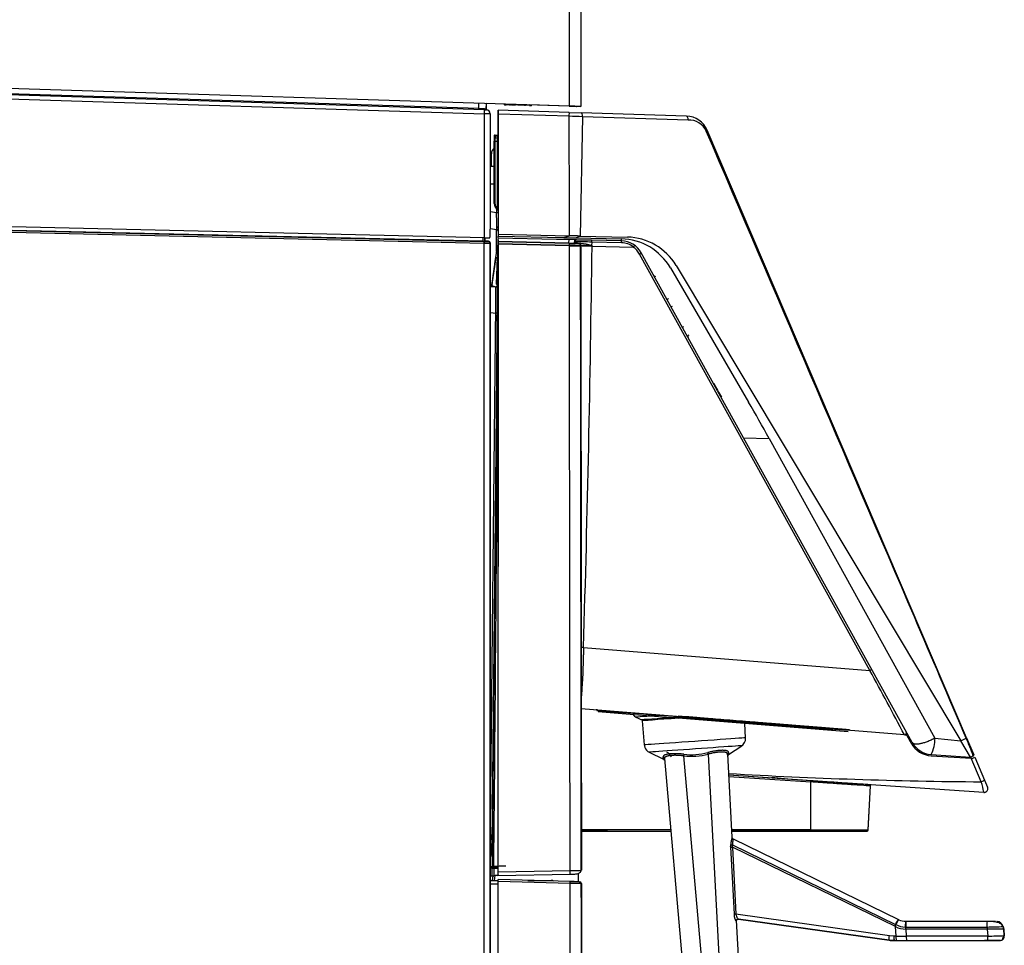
# Model space of a CAD drawing. Header units: millimetres. Extents: x 0 to 592, y 0 to 418.
# Tile 42 of 44: x 327 to 378, y 313 to 361. Entities that reach past the tile are written whole.
import ezdxf

# ---------------------------------------------------------------- set-up
doc = ezdxf.new("R2010")
doc.units = ezdxf.units.MM
doc.layers.add('140.967_BW4NEO_C', color=7, linetype='Continuous')
doc.layers.add('Standard', color=7, linetype='Continuous')

# ---------------------------------------------------------------- blocks, each defined once
blk = doc.blocks.new('SE1')
at = {"layer": '140.967_BW4NEO_C', "color": 7, "linetype": 'Continuous'}
for p, q in [((355.408, 364.58), (355.408, 356.614)), ((356.008, 364.577), (356.008, 356.595)), ((262.408, 359.543), (355.408, 356.614)), ((350.751, 356.485), (262.408, 359.268)), ((262.481, 359.007), (351.051, 356.217)), ((351.057, 356.417), (262.488, 359.207)), ((350.749, 356.427), (350.751, 356.485)), ((350.751, 356.485), (350.751, 356.761)), ((351.144, 356.475), (351.151, 356.748)), ((351.146, 356.475), (351.151, 356.734)), ((352.049, 356.706), (351.15, 356.734)), ((352.079, 356.679), (352.08, 356.719)), ((352.083, 356.719), (352.081, 356.654)), ((352.083, 356.679), (352.082, 356.679)), ((352.083, 356.679), (352.082, 356.655)), ((352.083, 356.679), (352.084, 356.719)), ((352.083, 356.679), (352.084, 356.719)), ((352.083, 356.679), (352.083, 356.679)), ((352.083, 356.679), (352.166, 356.676)), ((352.084, 356.679), (352.083, 356.679)), ((352.085, 356.679), (352.084, 356.655)), ((352.167, 356.716), (352.166, 356.676)), ((353.366, 356.639), (352.166, 356.676)), ((352.348, 356.671), (352.348, 356.647)), ((352.35, 356.671), (352.35, 356.646)), ((352.365, 356.652), (352.365, 356.67)), ((352.365, 356.67), (352.365, 356.652)), ((352.431, 356.648), (352.432, 356.668)), ((352.432, 356.668), (352.633, 356.662)), ((352.433, 356.648), (352.434, 356.668)), ((353.128, 356.646), (353.127, 356.622)), ((353.366, 356.639), (353.367, 356.679)), ((355.408, 356.6), (353.366, 356.665)), ((353.366, 356.639), (353.462, 356.636)), ((353.417, 356.623), (353.418, 356.637)), ((353.462, 356.636), (353.461, 356.636)), ((353.462, 356.636), (353.463, 356.662)), ((353.462, 356.617), (353.462, 356.636)), ((355.408, 356.614), (355.408, 356.6)), ((356.008, 356.595), (355.408, 356.614)), ((355.408, 356.6), (356.008, 356.582)), ((355.795, 356.589), (355.813, 356.588)), ((355.822, 356.588), (355.818, 356.588)), ((356.008, 356.595), (356.008, 356.582)), ((351.082, 356.416), (350.749, 356.427)), ((351.051, 356.217), (351.057, 356.417)), ((351.051, 349.826), (351.051, 356.217)), ((351.351, 356.217), (351.051, 356.217)), ((351.057, 356.417), (351.147, 356.414)), ((351.351, 350.32), (351.351, 356.217)), ((351.75, 355.143), (351.75, 356.182)), ((355.417, 356.28), (351.751, 356.395)), ((351.751, 356.196), (351.751, 356.395)), ((351.751, 356.382), (351.751, 355.144)), ((351.751, 356.382), (351.751, 356.382)), ((355.416, 356.081), (351.751, 356.196)), ((351.751, 356.196), (351.751, 350.01)), ((355.417, 356.28), (356.021, 356.261)), ((356.105, 356.061), (355.976, 349.913)), ((361.451, 356.09), (356.021, 356.261)), ((361.535, 355.89), (356.105, 356.061)), ((351.551, 355.077), (351.551, 354.803)), ((351.594, 355.117), (351.708, 355.108)), ((375.872, 324.049), (362.517, 355.361)), ((351.551, 351.597), (351.551, 354.803)), ((351.59, 354.804), (351.712, 354.794)), ((351.59, 354.804), (351.59, 351.598)), ((351.712, 351.328), (351.712, 354.794)), ((351.408, 353.487), (351.408, 354.148)), ((351.551, 353.487), (351.351, 353.487)), ((351.351, 352.607), (351.551, 352.607)), ((351.051, 349.826), (262.481, 351.867)), ((350.96, 349.643), (262.481, 351.682)), ((351.035, 349.531), (262.481, 351.572)), ((262.484, 351.672), (351.039, 349.631)), ((351.351, 351.176), (351.673, 351.133)), ((351.673, 351.312), (351.673, 351.133)), ((351.673, 351.133), (351.751, 351.133)), ((351.751, 350.32), (351.751, 350.402)), ((351.338, 350.293), (351.681, 350.247)), ((351.349, 350.32), (351.351, 350.32)), ((351.674, 349.116), (351.674, 350.248)), ((351.751, 350.01), (355.423, 349.926)), ((351.751, 350.01), (351.751, 349.91)), ((351.751, 349.81), (351.751, 349.91)), ((351.751, 349.91), (355.128, 349.832)), ((355.128, 349.832), (355.423, 349.926)), ((355.742, 349.818), (355.976, 349.913)), ((355.976, 349.913), (358.409, 349.857)), ((350.96, 349.828), (350.96, 349.643)), ((351.038, 349.641), (351.035, 349.643)), ((351.038, 349.531), (351.035, 349.531)), ((351.038, 349.631), (351.038, 349.641)), ((351.038, 269.865), (351.038, 349.531)), ((351.039, 349.631), (351.245, 349.626)), ((351.051, 349.826), (351.305, 349.82)), ((351.245, 349.626), (351.058, 349.64)), ((351.06, 349.826), (351.06, 349.644)), ((351.071, 349.662), (351.06, 349.644)), ((351.071, 349.662), (351.071, 349.826)), ((351.258, 349.648), (351.071, 349.662)), ((351.245, 349.626), (351.258, 349.648)), ((351.338, 349.527), (351.351, 349.548)), ((351.338, 269.86), (351.338, 349.527)), ((351.338, 349.527), (351.338, 349.527)), ((351.351, 269.847), (351.351, 349.548)), ((351.627, 348.813), (351.738, 349.442)), ((351.751, 349.712), (351.75, 348.81)), ((354.751, 349.741), (351.751, 349.81)), ((351.751, 349.712), (351.751, 349.77)), ((351.751, 349.63), (351.751, 349.712)), ((351.751, 349.61), (351.751, 349.63)), ((355.396, 349.546), (351.751, 349.63)), ((351.751, 349.513), (351.751, 349.61)), ((351.751, 349.61), (351.751, 349.61)), ((355.396, 349.526), (351.751, 349.61)), ((355.424, 349.525), (351.751, 349.61)), ((351.751, 349.5), (351.751, 349.513)), ((355.425, 349.428), (351.751, 349.513)), ((355.424, 349.415), (351.751, 349.5)), ((351.751, 348.81), (351.751, 349.5)), ((355.357, 349.727), (354.751, 349.741)), ((355.128, 349.832), (355.742, 349.818)), ((355.496, 349.729), (355.357, 349.727)), ((355.396, 349.546), (355.416, 349.728)), ((355.711, 349.519), (355.396, 349.526)), ((355.424, 349.525), (355.911, 349.514)), ((355.425, 349.428), (355.424, 349.415)), ((355.424, 349.415), (356.005, 349.402)), ((355.522, 349.523), (355.495, 349.532)), ((355.692, 349.541), (355.707, 349.719)), ((355.692, 349.541), (355.698, 349.613)), ((355.692, 349.541), (355.692, 349.541)), ((355.698, 349.613), (355.709, 349.733)), ((355.729, 349.719), (355.698, 349.613)), ((356.015, 349.512), (355.711, 349.519)), ((355.711, 349.519), (355.711, 349.519)), ((355.729, 349.719), (356.572, 349.699)), ((355.742, 349.818), (358.101, 349.764)), ((358.099, 349.664), (355.787, 349.717)), ((355.787, 349.717), (355.787, 349.717)), ((355.911, 349.514), (355.907, 349.514)), ((355.907, 349.514), (356.015, 349.512)), ((356.004, 349.402), (356.047, 349.401)), ((356.008, 349.406), (356.008, 349.402)), ((356.08, 349.4), (356.586, 349.389)), ((356.557, 349.416), (356.556, 349.414)), ((356.556, 349.414), (356.588, 349.401)), ((356.573, 349.601), (356.557, 349.416)), ((356.557, 349.416), (356.588, 349.401)), ((358.099, 349.566), (356.573, 349.601)), ((356.588, 349.401), (356.586, 349.389)), ((356.586, 349.389), (358.711, 349.34)), ((351.626, 348.813), (351.702, 349.257)), ((351.627, 348.813), (351.704, 349.257)), ((351.729, 348.81), (351.737, 349.073)), ((351.736, 349.073), (351.729, 348.81)), ((351.737, 349.073), (351.736, 349.073)), ((370.897, 327.524), (359.036, 348.975)), ((364.39, 339.516), (359.121, 349.045)), ((351.626, 348.813), (351.416, 347.305)), ((351.454, 317.427), (351.743, 348.81)), ((351.581, 348.486), (351.627, 348.813)), ((351.626, 348.813), (351.627, 348.813)), ((351.627, 348.813), (351.718, 348.811)), ((351.667, 347.426), (351.718, 348.811)), ((351.711, 348.352), (351.706, 348.16)), ((351.716, 348.35), (351.711, 348.352)), ((351.729, 348.81), (351.728, 348.794)), ((351.729, 348.794), (351.728, 348.794)), ((351.728, 348.794), (351.728, 348.786)), ((351.728, 348.794), (351.728, 348.786)), ((351.729, 348.794), (351.729, 348.81)), ((351.729, 348.81), (351.729, 348.81)), ((351.729, 348.785), (351.729, 348.794)), ((351.75, 348.81), (351.733, 316.947)), ((351.738, 348.81), (351.743, 348.81)), ((351.75, 348.81), (351.751, 348.81)), ((351.751, 317.147), (351.751, 348.81)), ((360.914, 348.398), (375.572, 323.905)), ((360.625, 348.272), (364.648, 341.353)), ((351.681, 347.422), (351.667, 347.426)), ((351.7, 347.367), (351.719, 347.366)), ((351.351, 347.31), (351.633, 347.287)), ((351.351, 345.963), (351.633, 345.94)), ((360.656, 346.268), (360.725, 346.306)), ((361.239, 345.214), (361.307, 345.252)), ((364.39, 339.516), (365.706, 339.486)), ((373.078, 323.804), (364.39, 339.516)), ((365.706, 339.486), (374.249, 324.036)), ((356.15, 328.711), (370.897, 327.524)), ((372.675, 324.212), (356.033, 325.551)), ((356.82, 325.527), (356.817, 325.507)), ((356.826, 325.511), (356.859, 325.435)), ((356.908, 325.4), (361.048, 325.067)), ((358.852, 325.116), (359.133, 324.979)), ((361.446, 325.135), (361.03, 325.169)), ((361.457, 325.034), (361.048, 325.067)), ((369.786, 324.364), (361.457, 325.034)), ((359.167, 324.931), (359.276, 323.686)), ((364.456, 324.852), (364.455, 324.873)), ((364.455, 324.861), (364.75, 324.837)), ((364.498, 324.051), (364.459, 324.792)), ((372.675, 324.212), (372.757, 324.205)), ((372.804, 324.174), (372.762, 324.25)), ((372.804, 324.174), (373.025, 323.775)), ((374.249, 324.036), (375.572, 323.905)), ((375.572, 323.905), (375.854, 324.034)), ((375.85, 324.103), (375.84, 324.126)), ((375.872, 324.049), (376.242, 323.182)), ((363.618, 323.189), (364.296, 323.646)), ((373.649, 323.798), (373.662, 323.787)), ((376.076, 323.063), (375.572, 323.905)), ((359.532, 323.313), (360.267, 322.955)), ((360.267, 322.955), (360.252, 323.065)), ((361.304, 323.12), (364.364, 288.149)), ((362.567, 323.209), (364.405, 288.152)), ((363.568, 323.212), (363.793, 318.927)), ((363.568, 323.212), (363.793, 318.931)), ((363.568, 323.212), (363.574, 323.101)), ((363.574, 323.103), (363.568, 323.212)), ((363.617, 323.3), (363.618, 323.189)), ((374.051, 323.127), (376.116, 323.001)), ((374.054, 323.187), (376.076, 323.063)), ((376.076, 323.063), (376.222, 323.13)), ((376.634, 321.785), (376.116, 323.001)), ((376.116, 323.001), (376.152, 322.999)), ((376.19, 323.006), (376.297, 323.055)), ((376.297, 323.055), (376.8, 321.875)), ((360.265, 322.968), (360.267, 322.955)), ((360.3, 322.928), (360.312, 322.91)), ((360.313, 322.984), (363.366, 288.082)), ((367.857, 321.839), (363.625, 322.128)), ((376.758, 321.232), (363.626, 322.128)), ((363.629, 322.064), (367.858, 321.776)), ((366.492, 321.937), (366.489, 321.942)), ((367.849, 319.303), (367.858, 321.776)), ((370.81, 319.303), (370.929, 321.57)), ((370.81, 319.29), (370.929, 321.57)), ((376.8, 321.875), (376.955, 321.51)), ((360.635, 319.303), (356.039, 319.303)), ((357.386, 319.247), (356.039, 319.247)), ((356.039, 319.247), (360.64, 319.247)), ((367.849, 319.303), (363.773, 319.303)), ((363.776, 319.247), (367.844, 319.247)), ((370.751, 319.247), (363.779, 319.247)), ((363.723, 318.428), (363.899, 314.956)), ((363.793, 318.932), (363.793, 318.932)), ((363.793, 318.932), (363.793, 318.927)), ((363.793, 318.928), (363.793, 318.927)), ((363.827, 318.86), (363.804, 318.891)), ((363.818, 318.533), (372.212, 314.439)), ((363.849, 318.847), (372.364, 314.694)), ((372.218, 314.32), (363.822, 318.415)), ((363.822, 318.415), (363.996, 314.962)), ((351.351, 317.427), (351.454, 317.427)), ((351.351, 317.399), (351.696, 317.405)), ((351.696, 317.401), (351.351, 317.395)), ((351.351, 317.388), (351.512, 317.388)), ((351.453, 317.328), (351.351, 317.329)), ((351.351, 316.947), (351.449, 316.947)), ((351.449, 316.947), (351.453, 317.328)), ((351.458, 316.707), (351.491, 316.947)), ((351.53, 317.329), (351.527, 316.948)), ((351.59, 316.949), (351.555, 316.695)), ((351.733, 316.947), (351.738, 316.947)), ((355.456, 317.015), (351.738, 316.947)), ((351.751, 317.147), (355.458, 317.215)), ((355.891, 316.638), (355.893, 317.078)), ((351.351, 316.707), (351.751, 316.707)), ((351.751, 316.507), (351.351, 316.507)), ((355.458, 316.649), (351.751, 316.747)), ((351.751, 316.647), (351.751, 316.747)), ((355.458, 316.55), (351.751, 316.647)), ((351.751, 269.847), (351.751, 316.647)), ((353.276, 316.707), (354.488, 316.707)), ((355.458, 316.649), (355.945, 316.637)), ((371.903, 313.851), (363.996, 314.962)), ((364.018, 314.632), (365.402, 288.225)), ((364.018, 314.632), (365.402, 288.225)), ((364.108, 314.709), (364.127, 314.709)), ((371.889, 313.618), (364.121, 314.71)), ((364.121, 314.71), (364.126, 314.709)), ((364.125, 314.709), (371.889, 313.618)), ((364.126, 314.709), (371.889, 313.618)), ((371.889, 313.618), (364.126, 314.709)), ((372.212, 314.439), (372.238, 314.425)), ((372.218, 314.321), (372.212, 314.439)), ((372.364, 314.694), (372.393, 314.68)), ((372.744, 314.599), (372.767, 314.599)), ((372.767, 314.599), (376.962, 314.599)), ((372.253, 313.833), (372.218, 314.321)), ((372.717, 314.301), (372.739, 314.301)), ((372.739, 314.301), (376.933, 314.301)), ((372.744, 314.199), (372.739, 314.301)), ((376.939, 314.199), (372.744, 314.199)), ((372.744, 314.199), (372.77, 313.834)), ((376.933, 314.301), (376.939, 314.199)), ((376.939, 314.199), (376.965, 313.834)), ((377.748, 314.348), (377.748, 314.349)), ((377.755, 314.329), (377.8, 314.199)), ((377.8, 314.199), (377.755, 314.329)), ((377.755, 314.329), (377.755, 314.329)), ((377.818, 313.851), (377.8, 314.199)), ((377.8, 314.199), (377.8, 314.199)), ((377.8, 314.199), (377.818, 313.852)), ((372.13, 313.599), (371.889, 313.618)), ((371.889, 313.618), (371.889, 313.618)), ((371.889, 313.618), (371.889, 313.618)), ((372.148, 313.833), (371.903, 313.851)), ((372.253, 313.833), (372.148, 313.833)), ((372.167, 313.599), (372.272, 313.599)), ((372.167, 313.599), (372.272, 313.599)), ((372.253, 313.833), (372.77, 313.834)), ((372.272, 313.599), (372.787, 313.599)), ((372.272, 313.599), (372.787, 313.599)), ((376.965, 313.834), (372.77, 313.834)), ((372.787, 313.599), (376.805, 313.599)), ((372.787, 313.599), (376.805, 313.598)), ((376.805, 313.599), (376.973, 313.599)), ((376.973, 313.598), (376.805, 313.598)), ((376.969, 313.618), (377.618, 313.618)), ((376.983, 313.599), (376.973, 313.599)), ((376.973, 313.598), (376.983, 313.598)), ((376.973, 313.598), (376.983, 313.598)), ((377.016, 313.598), (377.115, 313.598)), ((377.563, 313.599), (377.563, 313.599)), ((377.579, 313.599), (377.578, 313.599)), ((377.818, 313.851), (377.818, 313.852))]:
    blk.add_line(p, q, dxfattribs=at)
for centre, radius, start, end in [((351.811, 388.839), 32.371, 268.1239, 268.8194), ((351.084, 356.476), 0.06, 268.1962, 358.5), ((351.086, 356.476), 0.06, 268.1962, 359), ((351.141, 356.215), 0.2, 0.8122, 88.1962), ((352.424, 241.367), 114.753, 88.16188, 88.50608), ((361.413, 354.891), 1.2, 23.1, 88.1962), ((361.576, 354.905), 0.986, 25.0305, 92.4321), ((351.591, 355.077), 0.04, 85.4, 180), ((375.937, 354.638), 24.348, 178.872, 179.6087), ((351.711, 355.148), 0.04, 265.4, 360), ((335.947, 354.743), 15.765, 0.188, 1.3281), ((351.808, 354.148), 0.4, 129.9186, 180), ((351.951, 351.597), 0.4, 180, 236.9444), ((351.95, 351.598), 0.36, 180, 228.5908), ((274.043, 349.946), 77.639, 0.22198, 0.87575), ((350.831, 351.014), 0.935, 15.35, 19.6095), ((351.711, 351.228), 0.04, 0, 56.9443), ((351.671, 350.168), 0.08, 0, 82.4), ((353.162, 239.797), 110.152, 88.5362, 88.82379), ((350.999, 351.097), 1.454, 268.4744, 271.4152), ((352.426, 349.534), 1.391, 175.985, 180.1003), ((349.682, 349.598), 1.357, 357.1926, 1.4094), ((350.237, 289.031), 60.505, 88.95761, 89.24163), ((350.921, 346.386), 3.256, 84.5649, 86.1174), ((351.238, 349.527), 0.1, 359.99, 85.8544), ((351.238, 349.527), 0.1, 0.0664, 85.8733), ((355.014, 330.408), 19.024, 87.0354, 88.7611), ((355.753, 344.539), 5.196, 92.4693, 92.8347), ((355.601, 348.598), 1.135, 80.549, 93.6599), ((355.621, 349.593), 0.08, 225.1353, 247.4526), ((355.711, 349.539), 0.02, 174.8957, 268.6923), ((353.959, 276.215), 73.346, 88.40356, 88.64651), ((355.48, 298.42), 51.193, 88.7762, 89.7559), ((355.905, 349.414), 0.1, 66.8233, 88.68), ((355.909, 349.414), 0.1, 66.3551, 88.68), ((355.918, 349.43), 0.0824, 343.9145, 68.0492), ((355.909, 349.414), 0.1, 355.4, 46.1172), ((355.905, 349.414), 0.1, 355.4, 23.1095), ((355.014, 330.408), 19.024, 87.011, 87.0354), ((355.859, 347.475), 2.063, 70.2362, 86.0164), ((355.325, 243.727), 105.681, 89.31532, 89.63174), ((355.014, 330.408), 19.024, 87.003, 87.011), ((355.851, 347.071), 2.447, 73.2639, 86.1588), ((-790.517, 363.265), 1147.188, 358.273939, 359.306937), ((358.071, 348.464), 1.2, 28.9397, 88.68), ((358.032, 346.765), 2.999, 30.1622, 88.6871), ((358.34, 346.857), 3, 30.899, 88.6787), ((351.836, 349.069), 0.1, 150.1214, 177.9698), ((351.837, 349.069), 0.1, 150.5769, 178.0366), ((324.007, 349.671), 27.744, 358.2214, 359.1476), ((358.076, 348.445), 1.097, 28.9023, 54.6468), ((352.231, 348.337), 0.52, 165.0898, 178.3373), ((191.399, 352.776), 160.379, 358.4188, 358.50434), ((512.225, 344.973), 160.542, 178.63925, 178.79466), ((191.399, 352.776), 160.379, 358.50434, 358.57456), ((315.906, 348.991), 35.809, 357.49, 358.6714), ((359.84, 347.91), 0.08, 208.9397, 293.1), ((380.487, 344.107), 29.237, 173.3986, 173.7218), ((333.269, 349.112), 18.249, 354.3085, 354.8321), ((424.562, 336.96), 73.844, 171.90864, 171.94477), ((352.048, 347.279), 0.6, 172.7912, 177.7439), ((357.612, 362.782), 16.613, 248.2356, 248.8519), ((351.62, 347.369), 0.08, 265.3998, 358.755), ((351.639, 347.367), 0.08, 265.4009, 359.2337), ((352.659, 347.442), 0.992, 159.6682, 180.9383), ((352.19, 347.404), 0.523, 147.7858, 177.5782), ((260.557, 347.181), 91.163, 359.21957, 0.11628), ((298.055, 346.604), 53.583, 359.2904, 0.731), ((361.601, 344.725), 0.08, 114.6, 208.9397), ((-16593.391, 472.414), 16945.631, 359.4759612, 359.5640887), ((368.132, 344.757), 5.801, 204.7805, 212.8221), ((-538.992, -162.89), 1033.637, 28.115508, 28.32389), ((304.661, -402.066), 729.372, 85.565961, 85.896114), ((358.994, 325.423), 0.337, 210.2602, 251.2903), ((281.065, 292.671), 86.317, 22.08391, 22.1161), ((360.764, 325.133), 0.7, 351.8444, 356.6561), ((425.209, 1095.56), 773.101, 265.270303, 265.893611), ((398.44, 685.305), 362.039, 264.97742, 265.33358), ((514.789, 1966.834), 1648.827, 264.873836, 264.92682), ((364.067, 324.009), 0.427, 297.2974, 5.4661), ((372.683, 324.311), 0.1, 265.4, 28.9397), ((372.752, 324.145), 0.06, 28.9397, 85.4), ((372.44, 323.882), 0.52, 0, 28.9397), ((372.261, 324.045), 1.989, 334.4262, 359.7188), ((361.649, 317.714), 15.547, 20.3892, 23.9853), ((359.716, 323.714), 0.439, 201.3439, 246.0545), ((374.128, 324.385), 1.26, 208.9397, 266.5), ((374.155, 324.428), 1.245, 210.0743, 265.3855), ((360.223, 322.865), 0.5, 24.2166, 64), ((361.701, 326.519), 3.422, 263.3373, 284.6627), ((361.707, 326.442), 3.26, 263.0799, 284.9202), ((363.674, 323.106), 0.1, 124, 183), ((376.157, 323.078), 0.08, 266.5056, 294.5941), ((360.223, 322.865), 0.1, 26.9629, 64), ((360.223, 322.865), 0.1, 6.7841, 26.9629), ((378.591, 580.703), 258.925, 266.68566, 269.56714), ((363.986, 296.162), 25.901, 84.4541, 85.9202), ((363.663, 292.612), 29.466, 84.4961, 84.503), ((370.963, 337.933), 16.247, 266.1307, 266.2316), ((373.952, 320.896), 2.826, 7.0524, 18.3404), ((376.772, 321.432), 0.2, 337.0826, 23.1), ((373.952, 320.896), 2.826, 6.8324, 7.0524), ((376.772, 321.432), 0.2, 266.1, 317.8684), ((376.784, 321.43), 0.188, 262.8797, 356.8823), ((346.259, 318.713), 5.179, 348.6361, 3.5552), ((353.696, 319.195), 10.056, 355.6212, 356.3511), ((363.812, 318.873), 0.454, 258.6645, 269.5438), ((363.893, 318.937), 0.1, 183, 244), ((363.893, 318.937), 0.1, 183, 202), ((354.547, 319.23), 9.297, 354.9921, 355.6997), ((363.893, 318.937), 0.1, 213.3353, 244.468), ((351.312, 329.663), 12.237, 270.6642, 271.0231), ((351.513, 317.328), 0.06, 91.1462, 179.5258), ((351.467, 321.607), 4.278, 269.8171, 270.8447), ((351.3, 334.219), 16.832, 270.7227, 270.9537), ((351.632, 332.128), 14.799, 269.6066, 270.5543), ((351.722, 329.605), 12.217, 269.3356, 270.2449), ((354.487, 316.507), 0.2, 55.7682, 89.8948), ((355.946, 316.533), 0.0963, 2.3972, 18.3988), ((364.136, 311.888), 3.077, 92.5908, 94.4167), ((372.721, 315.305), 1.004, 241.2595, 269.7922), ((372.745, 315.402), 0.803, 244.052, 269.9539), ((377.377, 314.199), 0.4, 19, 80.3342), ((372.745, 315.403), 1.204, 244.0487, 269.9527), ((376.746, 331.676), 17.376, 270.6171, 273.3285), ((372.168, 315.599), 2, 262.0007, 265.3308), ((372.168, 315.599), 2, 261.9993, 265.3293), ((372.167, 315.599), 2, 265.3354, 268.9243), ((372.168, 315.599), 2, 265.3248, 268.9133), ((372.167, 316.432), 2.832, 269.2532, 270.0044), ((372.163, 315.709), 2.11, 269.1188, 270.1272), ((375.889, 385.686), 71.86, 270.85799, 271.52535), ((377.563, 313.999), 0.4, 255.9414, 270), ((377.578, 313.839), 0.24, 270, 293.0894), ((377.579, 313.839), 0.24, 270, 3), ((377.578, 313.839), 0.24, 293.0894, 3), ((377.548, 313.843), 0.254, 318.1675, 2.3674)]:
    blk.add_arc(centre, radius, start, end, dxfattribs=at)
for centre, major_axis, ratio, start_param, end_param in [((351.751, 356.182), (0, -0.2), 0.000425, 3.141593, 4.711565), ((355.411, 356.08), (0.006, 0.2), 0.026119, 4.71829, 6.283185), ((356.015, 356.061), (-0.006, -0.2), 0.4507, 1.584989, 3.141593), ((362.425, 355.322), (-0.092, -0.0392), 0.194403, 1.998439, 3.141593), ((351.591, 354.803), (0.04, 0), 0.025956, 1.594351, 3.141593), ((351.711, 354.796), (-0.04, 0), 0.025956, 1.594351, 3.141593), ((351.591, 351.597), (0.04, 0), 0.025956, 1.594351, 3.141593), ((351.711, 351.329), (-0.04, 0), 0.025956, 1.594351, 3.141593), ((351.051, 361.285), (0, -34.377), 0.008727, 1.232593, 1.244322), ((350.96, 349.651), (0.1, -0.0071), 0.044821, 5.558147, 6.260201), ((351.251, 349.548), (-0.0519, -0.0856), 0.998727, 2.116445, 3.615115), ((355.397, 349.546), (0.0005, 0.02), 0.02617, 1.586122, 3.141593), ((355.422, 349.426), (-0.0023, -0.1), 0.02617, 1.594879, 3.141593), ((356.015, 349.532), (0.0005, 0.02), 0.655314, 1.546957, 3.14317), ((356.57, 349.599), (0.0023, 0.1), 0.031787, 4.736002, 6.283185), ((358.1, 349.744), (-0.0018, -0.08), 0.098808, 4.777759, 6.283185), ((358.096, 349.564), (0.0023, 0.1), 0.031787, 4.736002, 6.283185), ((358.075, 348.466), (-0.636, 0.898), 0.999216, 5.025073, 5.644529), ((359.033, 348.997), (0.0875, 0.0484), 0.199275, 4.632382, 6.283185), ((351.829, 348.808), (-0.1, 0.0024), 0.083689, 5.876041, 6.281364), ((360.521, 346.678), (0.07, 0.0387), 0.003052, 1.600633, 3.141593), ((351.631, 345.94), (0.08, -0.0008), 0.000277, 0.007597, 1.544469), ((271.833, 289.187), (101.826, 31.664), 0.966179, 0.196899, 0.217698), ((356.166, 328.583), (0.6, -0.018), 0.212177, 1.603381, 1.81024), ((370.895, 327.545), (0.0875, 0.0484), 0.199691, 4.632154, 6.283185), ((361.785, 325.322), (2.933, 0.205), 0.00019, 2.137878, 3.141921), ((361.796, 325.166), (-2.663, -0.186), 0.00019, 5.001435, 6.283185), ((361.8, 325.115), (-2.633, -0.184), 0.00019, 4.995712, 6.283185), ((361.053, 325.127), (0.0048, 0.0598), 0.05233, 1.626226, 3.141602), ((361.8, 325.115), (-2.633, -0.184), 0.00019, -1.497961, -1.444677), ((361.887, 323.869), (-2.611, -0.183), 0.00019, 3.141589, 6.283185), ((375.836, 324.034), (0.0368, 0.0157), 0.194403, 5.140032, 6.283185), ((361.914, 323.479), (2.382, 0.167), 0.00019, 0, 3.141654), ((360.213, 322.976), (-0.0996, -0.0087), 0.969443, 3.141355, 4.227923), ((361.304, 323.118), (0.011, 0.0994), 0.004043, 0.49539, 1.548219), ((362.568, 323.206), (-0.0247, 0.0969), 0.004164, -1.548241, -0.495412), ((363.668, 323.217), (-0.0999, -0.0053), 0.969443, 5.196352, 6.282921), ((351.348, 319.035), (0.08, -0.0008), 0.000278, 0.061694, 1.544469), ((363.824, 318.559), (-0.0997, 0.0075), 0.264773, 0.42003, 1.531864), ((363.893, 318.932), (-0.0999, -0.0052), 0.988814, 0.000435, 1.078271), ((363.831, 318.07), (-0.026, 0.349), 0.284548, 6.118911, 6.254449), ((348.001, 317.36), (-4.15, -0.076), 0.001214, 3.141552, 3.695214), ((351.968, 316.956), (-0.52, -0.01), 0.001213, 0.065809, 0.555701), ((348.001, 316.88), (-4.15, -0.076), 0.001213, 3.564743, 3.697221), ((351.581, 317.329), (-0.001, 0.06), 0.850364, 0.002311, 1.556792), ((355.452, 317.215), (-0.004, 0.2), 0.026172, 3.140378, 4.711906), ((354.488, 316.507), (0, 0.2), 0.017452, 0, 0.570577), ((355.456, 316.55), (-0.0026, -0.1), 0.026168, 1.571482, 3.141593), ((355.941, 316.537), (0.0026, 0.1), 0.997774, 5.085263, 6.283185), ((364.107, 314.611), (-0.014, -0.099), 0.988261, 3.142723, 4.899837), ((363.05, 314.759), (0.97, -0.155), 0.002431, 0.121143, 0.154412), ((364.112, 314.61), (-0.0141, -0.099), 0.992782, 3.143033, 4.901743), ((376.991, 314.599), (0.386, 0), 0.000185, 4.639124, 6.046565), ((372.788, 313.839), (0, -0.24), 0.073381, 4.734825, 6.257756), ((376.148, 313.599), (-1.415, 0), 0.000164, -4.090039, -3.950407), ((376.148, 313.599), (-1.415, 0), 0.000164, 2.332778, 3.141628)]:
    blk.add_ellipse(centre, major_axis=major_axis, ratio=ratio, start_param=start_param, end_param=end_param, dxfattribs=at)
for points, degree in [([(355.423, 349.926), (355.421, 351.978), (355.418, 354.03), (355.416, 356.081)], 3), ([(373.186, 330.279), (369.615, 338.627), (366.033, 346.969), (362.47, 355.322)], 3), ([(355.396, 349.546), (355.475, 349.544), (355.627, 349.542), (355.692, 349.541), (355.692, 349.541)], 3), ([(355.458, 317.215), (355.447, 327.949), (355.435, 338.682), (355.424, 349.415)], 3), ([(356.035, 317.223), (356.025, 326.919), (356.012, 337.646), (355.998, 349.403)], 3), ([(356.008, 349.402), (356.02, 338.676), (356.031, 327.949), (356.041, 317.223)], 3), ([(351.419, 347.305), (351.488, 347.807), (351.557, 348.31), (351.627, 348.813)], 3), ([(351.351, 319.114), (351.445, 328.056), (351.539, 336.998), (351.633, 345.94)], 3), ([(351.711, 345.939), (351.617, 336.971), (351.522, 328.003), (351.428, 319.034)], 3), ([(375.854, 324.034), (374.965, 326.116), (374.076, 328.198), (373.186, 330.279)], 3), ([(359.279, 323.672), (359.275, 323.664), (359.285, 323.625), (359.307, 323.554)], 3), ([(361.314, 323.206), (361.285, 323.209), (361.228, 323.215), (361.143, 323.222), (361.06, 323.227), (360.978, 323.231), (360.899, 323.232), (360.823, 323.232), (360.75, 323.231), (360.68, 323.227), (360.615, 323.222), (360.553, 323.216), (360.497, 323.208), (360.445, 323.198), (360.399, 323.187), (360.359, 323.174), (360.324, 323.159), (360.296, 323.144), (360.275, 323.126), (360.26, 323.107), (360.252, 323.087), (360.251, 323.073), (360.252, 323.065)], 3), ([(363.617, 323.3), (363.617, 323.308), (363.615, 323.322), (363.604, 323.341), (363.587, 323.357), (363.564, 323.372), (363.534, 323.383), (363.498, 323.393), (363.457, 323.4), (363.41, 323.405), (363.358, 323.407), (363.301, 323.408), (363.24, 323.406), (363.175, 323.402), (363.105, 323.395), (363.032, 323.387), (362.957, 323.376), (362.878, 323.364), (362.798, 323.349), (362.715, 323.332), (362.631, 323.313), (362.574, 323.299), (362.546, 323.292)], 3), ([(367.844, 319.247), (367.847, 319.247), (367.849, 319.273), (367.849, 319.303)], 3), ([(351.696, 317.405), (351.723, 317.405), (351.749, 317.406)], 2), ([(351.749, 317.402), (351.723, 317.402), (351.696, 317.401)], 2), ([(355.894, 316.638), (355.895, 316.785), (355.895, 316.933), (355.896, 317.08)], 3), ([(355.503, 269.945), (355.489, 285.48), (355.474, 301.015), (355.458, 316.55)], 3), ([(356.084, 269.958), (356.069, 285.239), (356.053, 300.765), (356.036, 316.537)], 3), ([(356.041, 316.537), (356.05, 307.129), (356.058, 297.721), (356.066, 288.313)], 3), ([(364.012, 314.606), (364.013, 314.605), (364.014, 314.606), (364.016, 314.609), (364.017, 314.614), (364.017, 314.621), (364.018, 314.631), (364.017, 314.643), (364.017, 314.653), (364.017, 314.658)], 3), ([(377.516, 314.552), (377.511, 314.572), (377.487, 314.585), (377.442, 314.593)], 3), ([(377.8, 314.199), (377.8, 314.199), (377.754, 314.199), (377.559, 314.199), (377.271, 314.199), (377.049, 314.199), (376.939, 314.199)], 3), ([(376.973, 313.599), (376.99, 313.599), (377.024, 313.599), (377.073, 313.599), (377.122, 313.599), (377.167, 313.599), (377.209, 313.599), (377.248, 313.599), (377.285, 313.599), (377.319, 313.599), (377.352, 313.599), (377.383, 313.599), (377.411, 313.599), (377.437, 313.599), (377.462, 313.599), (377.485, 313.599), (377.506, 313.599), (377.523, 313.599), (377.537, 313.599), (377.548, 313.599), (377.556, 313.599), (377.562, 313.599), (377.563, 313.599), (377.563, 313.599)], 3)]:
    blk.add_open_spline(points, degree=degree, dxfattribs=at)
for points, degree, knots in [([(361.535, 355.89), (361.536, 355.942), (361.528, 355.993), (361.497, 356.067), (361.474, 356.089), (361.451, 356.09)], 3, [0, 0, 0, 0, 0.5, 0.5, 1, 1, 1, 1]), ([(351.305, 349.82), (351.314, 349.82), (351.321, 349.825), (351.331, 349.847), (351.334, 349.863), (351.334, 349.879)], 3, [0, 0, 0, 0, 0.5, 0.5, 1, 1, 1, 1]), ([(351.349, 350.32), (351.347, 350.32), (351.343, 350.313), (351.337, 350.292), (351.335, 350.276), (351.335, 350.26)], 3, [0, 0, 0, 0, 0.5, 0.5, 1, 1, 1, 1]), ([(355.499, 349.531), (355.5, 349.531), (355.502, 349.531), (355.506, 349.53), (355.513, 349.529), (355.523, 349.528), (355.533, 349.526), (355.541, 349.525), (355.545, 349.525)], 3, [0.0477696, 0.0477696, 0.0477696, 0.0477696, 0.0551511, 0.0825624, 0.1099266, 0.1372978, 0.1647547, 0.1864653, 0.1864653, 0.1864653, 0.1864653]), ([(355.692, 349.541), (355.691, 349.536), (355.693, 349.53), (355.7, 349.521), (355.706, 349.519), (355.711, 349.519)], 3, [0, 0, 0, 0, 0.5, 0.5, 1, 1, 1, 1]), ([(358.733, 349.347), (358.736, 349.35), (358.741, 349.358), (358.749, 349.37), (358.759, 349.384), (358.769, 349.4), (358.778, 349.415), (358.784, 349.426), (358.784, 349.428), (358.784, 349.429)], 3, [0, 0, 0, 0, 0.076288, 0.175547, 0.299428, 0.448161, 0.619239, 0.806408, 1, 1, 1, 1]), ([(358.711, 349.34), (358.718, 349.34), (358.723, 349.341), (358.73, 349.343), (358.733, 349.347)], 2, [0, 0, 0, 0.5, 0.5, 1, 1, 1]), ([(351.738, 348.81), (351.736, 348.743), (351.734, 348.631), (351.732, 348.508), (351.73, 348.43), (351.729, 348.4), (351.728, 348.382), (351.726, 348.36), (351.725, 348.346), (351.723, 348.349), (351.721, 348.349), (351.72, 348.349), (351.719, 348.35)], 3, [0, 0, 0, 0, 0.0625, 0.125, 0.1875, 0.25, 0.3125, 0.375, 0.5, 0.625, 0.75, 1, 1, 1, 1]), ([(351.714, 348.158), (351.713, 348.102), (351.711, 348.01), (351.712, 347.881), (351.72, 347.81), (351.733, 347.779), (351.742, 347.772), (351.747, 347.77)], 3, [0, 0, 0, 0, 0.1404602, 0.271431, 0.3929685, 0.4512504, 0.5010891, 0.5010891, 0.5010891, 0.5010891]), ([(356.15, 328.711), (356.148, 328.628), (356.144, 328.466), (356.138, 328.234), (356.132, 328.017), (356.125, 327.816), (356.119, 327.63), (356.106, 327.312), (356.086, 326.893), (356.059, 326.472), (356.04, 326.254), (356.032, 326.172)], 3, [0, 0, 0, 0, 0.046898, 0.091705, 0.1344209, 0.1750459, 0.2135799, 0.2500232, 0.3783777, 0.4999825, 0.585479, 0.585479, 0.585479, 0.585479]), ([(361.049, 325.124), (361.187, 325.113), (361.325, 325.103), (361.463, 325.092), (361.463, 325.092), (361.463, 325.092), (361.463, 325.092)], 3, [0, 0, 0, 0, 0.999939, 0.999939, 0.999939, 1, 1, 1, 1]), ([(369.684, 324.472), (369.642, 324.476), (369.581, 324.481), (369.34, 324.5), (368.899, 324.535), (368.476, 324.569), (367.901, 324.616), (367.35, 324.66), (366.703, 324.712), (366.064, 324.764), (365.403, 324.817), (365.227, 324.831), (364.085, 324.923), (361.554, 325.126), (361.446, 325.135)], 2, [0, 0, 0, 0.033735, 0.033735, 0.171775, 0.171775, 0.309815, 0.309815, 0.447855, 0.447855, 0.585895, 0.585895, 0.723935, 0.723935, 1, 1, 1]), ([(369.852, 324.459), (369.851, 324.459), (369.851, 324.459), (369.835, 324.46), (369.684, 324.472)], 2, [0.7159519, 0.7159519, 0.7159519, 0.9136991, 0.9136991, 1, 1, 1]), ([(374.249, 324.036), (374.216, 324.018), (374.182, 324), (374.114, 323.967), (374.08, 323.95), (373.978, 323.904), (373.912, 323.876), (373.815, 323.839), (373.783, 323.827), (373.72, 323.806), (373.689, 323.796), (373.598, 323.769), (373.541, 323.754), (373.46, 323.738), (373.434, 323.734), (373.384, 323.727), (373.36, 323.725), (373.293, 323.721), (373.253, 323.722), (373.2, 323.73), (373.184, 323.733), (373.154, 323.742), (373.141, 323.748), (373.118, 323.761), (373.108, 323.768), (373.09, 323.785), (373.083, 323.794), (373.078, 323.804)], 3, [0, 0, 0, 0, 0.0625, 0.0625, 0.125, 0.125, 0.25, 0.25, 0.3125, 0.3125, 0.375, 0.375, 0.5, 0.5, 0.5625, 0.5625, 0.625, 0.625, 0.75, 0.75, 0.8125, 0.8125, 0.875, 0.875, 0.9375, 0.9375, 1, 1, 1, 1]), ([(360.329, 323.036), (360.327, 323.035), (360.321, 323.026), (360.313, 323.009), (360.313, 322.992), (360.313, 322.984)], 3, [0.8687482, 0.8687482, 0.8687482, 0.8687482, 0.8831503, 0.9412099, 1, 1, 1, 1]), ([(361.304, 323.12), (361.289, 323.122), (361.26, 323.126), (361.216, 323.131), (361.172, 323.135), (361.128, 323.139), (361.085, 323.142), (361.042, 323.145), (361, 323.147), (360.959, 323.148), (360.918, 323.149), (360.878, 323.15), (360.839, 323.15), (360.801, 323.149), (360.764, 323.148), (360.728, 323.146), (360.694, 323.144), (360.66, 323.142), (360.628, 323.138), (360.587, 323.133), (360.538, 323.126), (360.486, 323.115), (360.44, 323.102), (360.4, 323.087), (360.367, 323.071), (360.343, 323.053), (360.333, 323.042), (360.329, 323.036)], 3, [0, 0, 0, 0, 0.02816, 0.0562036, 0.0841362, 0.1119634, 0.1396906, 0.1673237, 0.1948681, 0.2223297, 0.2497143, 0.2770277, 0.3042758, 0.3314645, 0.3585999, 0.3856878, 0.4127344, 0.4397456, 0.4667277, 0.4936867, 0.5478188, 0.6023755, 0.6574043, 0.7129517, 0.7690629, 0.8257816, 0.8687482, 0.8687482, 0.8687482, 0.8687482]), ([(363.568, 323.212), (363.568, 323.216), (363.567, 323.224), (363.563, 323.236), (363.558, 323.246), (363.55, 323.257), (363.541, 323.266), (363.53, 323.274), (363.517, 323.282), (363.502, 323.289), (363.486, 323.296), (363.468, 323.301), (363.448, 323.306), (363.427, 323.311), (363.404, 323.314), (363.38, 323.317), (363.354, 323.319), (363.327, 323.32), (363.299, 323.321), (363.259, 323.321), (363.206, 323.32), (363.137, 323.315), (363.064, 323.308), (362.988, 323.298), (362.908, 323.285), (362.825, 323.27), (362.74, 323.252), (362.654, 323.232), (362.596, 323.216), (362.567, 323.209)], 3, [0, 0, 0, 0, 0.029353, 0.058516, 0.087495, 0.116293, 0.144916, 0.173369, 0.201656, 0.229784, 0.257756, 0.28558, 0.313259, 0.3408, 0.368208, 0.395489, 0.422648, 0.449692, 0.476626, 0.503456, 0.557777, 0.612197, 0.666766, 0.721532, 0.776545, 0.831852, 0.887499, 0.943534, 1, 1, 1, 1]), ([(367.858, 321.776), (367.858, 321.776), (367.86, 321.808), (367.86, 321.839), (367.857, 321.839)], 3, [0, 0, 0, 0, 0.000451, 1, 1, 1, 1]), ([(370.873, 321.633), (370.874, 321.633), (370.849, 321.635), (370.741, 321.642), (370.563, 321.655), (370.319, 321.671), (370.016, 321.692), (369.658, 321.716), (369.254, 321.744), (368.813, 321.774), (368.344, 321.806), (368.019, 321.828), (367.857, 321.839)], 3, [0.4988546, 0.4988546, 0.4988546, 0.4988546, 0.5489064, 0.5989716, 0.6490435, 0.6991315, 0.7492354, 0.7993576, 0.849498, 0.8996543, 0.9498237, 1, 1, 1, 1]), ([(370.929, 321.57), (370.929, 321.57), (370.778, 321.581), (370.273, 321.614), (369.807, 321.646), (369.522, 321.665), (369.184, 321.688), (368.792, 321.714), (368.345, 321.744), (368.024, 321.765), (367.858, 321.776)], 3, [0.5000644, 0.5000644, 0.5000644, 0.5000644, 0.621721, 0.7493319, 0.7825511, 0.8191882, 0.8592472, 0.9027324, 0.9496483, 1, 1, 1, 1]), ([(370.929, 321.57), (370.929, 321.578), (370.928, 321.589), (370.922, 321.604), (370.915, 321.614), (370.906, 321.622), (370.892, 321.63), (370.881, 321.632), (370.873, 321.633)], 3, [0, 0, 0, 0, 0.249313, 0.373699, 0.5, 0.626301, 0.750687, 1, 1, 1, 1]), ([(376.634, 321.785), (376.68, 321.805), (376.724, 321.826), (376.785, 321.859), (376.802, 321.871), (376.8, 321.875)], 3, [0, 0, 0, 0, 0.5, 0.5, 1, 1, 1, 1]), ([(367.844, 319.247), (367.893, 319.247), (367.991, 319.247), (368.186, 319.247), (368.426, 319.247), (368.707, 319.247), (369.068, 319.247), (369.489, 319.247), (369.928, 319.247), (370.286, 319.247), (370.64, 319.247), (370.751, 319.247), (370.751, 319.247)], 3, [0, 0, 0, 0, 0.015625, 0.03125, 0.0625, 0.09375, 0.125, 0.1875, 0.25, 0.3125, 0.375, 0.5, 0.5, 0.5, 0.5]), ([(367.849, 319.303), (367.936, 319.303), (368.107, 319.303), (368.358, 319.303), (368.6, 319.303), (368.832, 319.303), (369.054, 319.303), (369.263, 319.304), (369.46, 319.304), (369.644, 319.304), (369.815, 319.304), (369.971, 319.304), (370.114, 319.304), (370.242, 319.304), (370.357, 319.304), (370.458, 319.304), (370.545, 319.304), (370.619, 319.304), (370.681, 319.304), (370.729, 319.304), (370.767, 319.304), (370.792, 319.304), (370.807, 319.303), (370.81, 319.303), (370.81, 319.303)], 3, [0, 0, 0, 0, 0.027012, 0.0536164, 0.0798133, 0.1056027, 0.1309845, 0.1559587, 0.1805254, 0.2046846, 0.2284362, 0.2517802, 0.2747168, 0.2972457, 0.3193672, 0.3410811, 0.3623874, 0.3832862, 0.4037775, 0.4238612, 0.4435373, 0.462806, 0.481667, 0.5001206, 0.5001206, 0.5001206, 0.5001206]), ([(370.75, 319.247), (370.758, 319.247), (370.769, 319.249), (370.783, 319.255), (370.792, 319.263), (370.8, 319.271), (370.807, 319.285), (370.809, 319.295), (370.81, 319.303)], 3, [0, 0, 0, 0, 0.249337, 0.373761, 0.499998, 0.626229, 0.750643, 1, 1, 1, 1]), ([(363.791, 318.911), (363.791, 318.91), (363.79, 318.904), (363.788, 318.892), (363.784, 318.873), (363.779, 318.851), (363.773, 318.826), (363.766, 318.797), (363.76, 318.765), (363.753, 318.729), (363.746, 318.691), (363.74, 318.649), (363.735, 318.604), (363.733, 318.572), (363.732, 318.555)], 3, [0.1297647, 0.1297647, 0.1297647, 0.1297647, 0.1538462, 0.2307692, 0.3076923, 0.3846154, 0.4615385, 0.5384615, 0.6153846, 0.6923077, 0.7692308, 0.8461538, 0.9230769, 1, 1, 1, 1]), ([(363.793, 318.927), (363.793, 318.925), (363.793, 318.92), (363.792, 318.914), (363.791, 318.911)], 3, [0, 0, 0, 0, 0.0769231, 0.1297647, 0.1297647, 0.1297647, 0.1297647]), ([(363.85, 318.843), (363.85, 318.841), (363.851, 318.838), (363.851, 318.831), (363.85, 318.822), (363.849, 318.813), (363.848, 318.804), (363.846, 318.794), (363.844, 318.784), (363.842, 318.774), (363.84, 318.764), (363.839, 318.755), (363.835, 318.737), (363.831, 318.708), (363.825, 318.667), (363.821, 318.623), (363.818, 318.579), (363.818, 318.548), (363.818, 318.533)], 3, [0, 0, 0, 0, 0.059054, 0.11504, 0.167957, 0.217807, 0.26459, 0.308307, 0.348958, 0.386545, 0.421069, 0.452533, 0.48094, 0.593579, 0.701599, 0.805193, 0.904577, 1, 1, 1, 1]), ([(351.738, 316.947), (351.738, 316.947), (351.739, 316.947), (351.74, 316.95), (351.741, 316.955), (351.743, 316.964), (351.745, 316.979), (351.747, 317.004), (351.749, 317.035), (351.75, 317.07), (351.751, 317.107), (351.751, 317.134), (351.751, 317.147)], 3, [0, 0, 0, 0, 0.062509, 0.124749, 0.187339, 0.250889, 0.376022, 0.499876, 0.623672, 0.749086, 0.875257, 1, 1, 1, 1]), ([(355.457, 317.019), (355.532, 317.02), (355.653, 317.024), (355.832, 317.042), (355.951, 317.091), (356.016, 317.161), (356.027, 317.2), (356.033, 317.223)], 3, [0, 0, 0, 0, 0.272134, 0.52173, 0.765315, 0.88555, 1, 1, 1, 1]), ([(355.458, 317.215), (355.47, 317.215), (355.493, 317.216), (355.529, 317.216), (355.565, 317.217), (355.6, 317.217), (355.635, 317.217), (355.668, 317.218), (355.701, 317.218), (355.733, 317.218), (355.763, 317.219), (355.791, 317.219), (355.819, 317.219), (355.844, 317.22), (355.868, 317.22), (355.89, 317.22), (355.91, 317.221), (355.929, 317.221), (355.945, 317.221), (355.961, 317.221), (355.974, 317.222), (355.986, 317.222), (355.997, 317.222), (356.006, 317.222), (356.014, 317.222), (356.02, 317.222), (356.026, 317.223), (356.031, 317.223), (356.033, 317.223), (356.035, 317.223), (356.035, 317.223)], 3, [0, 0, 0, 0, 0.0371023, 0.0744089, 0.1118355, 0.1492955, 0.1867013, 0.2239649, 0.2609996, 0.2977209, 0.334047, 0.3699006, 0.4052087, 0.439904, 0.4739251, 0.5072168, 0.5397304, 0.5714235, 0.6022605, 0.6322119, 0.6612541, 0.6893694, 0.7165451, 0.7427735, 0.7680512, 0.7923787, 0.81576, 0.8382018, 0.8597137, 0.8669782, 0.8669782, 0.8669782, 0.8669782]), ([(356.038, 316.563), (356.038, 316.563), (356.037, 316.564), (356.037, 316.566), (356.036, 316.569), (356.035, 316.571), (356.034, 316.574), (356.03, 316.584), (356.024, 316.596), (356.005, 316.61), (355.949, 316.622), (355.836, 316.634), (355.66, 316.643), (355.533, 316.647), (355.458, 316.649)], 3, [0, 0, 0, 0, 0.001062, 0.003902, 0.006623, 0.009388, 0.012386, 0.019753, 0.060942, 0.173454, 0.341165, 0.545474, 0.770323, 1, 1, 1, 1]), ([(356.041, 316.537), (356.042, 316.537), (356.043, 316.537), (356.042, 316.537), (356.04, 316.537), (356.035, 316.537), (356.026, 316.538), (356.014, 316.538), (355.997, 316.539), (355.974, 316.539), (355.947, 316.54), (355.913, 316.541), (355.873, 316.541), (355.827, 316.542), (355.775, 316.543), (355.718, 316.544), (355.657, 316.546), (355.592, 316.547), (355.526, 316.548), (355.481, 316.549), (355.458, 316.55)], 3, [0, 0, 0, 0, 0.031804, 0.066509, 0.104224, 0.145047, 0.189058, 0.236307, 0.28681, 0.340532, 0.397383, 0.457204, 0.519763, 0.584749, 0.651776, 0.720387, 0.790069, 0.860273, 0.930435, 1, 1, 1, 1]), ([(363.899, 314.956), (363.899, 314.944), (363.901, 314.919), (363.905, 314.882), (363.911, 314.845), (363.919, 314.809), (363.927, 314.775), (363.937, 314.743), (363.947, 314.715), (363.957, 314.689), (363.966, 314.667), (363.975, 314.648), (363.984, 314.633), (363.991, 314.622), (363.998, 314.613), (364.003, 314.608), (364.007, 314.607), (364.008, 314.606)], 3, [0, 0, 0, 0, 0.066667, 0.133333, 0.2, 0.266667, 0.333333, 0.4, 0.466667, 0.533333, 0.6, 0.666667, 0.733333, 0.8, 0.866667, 0.933333, 1, 1, 1, 1]), ([(363.996, 314.962), (363.999, 314.946), (364.005, 314.912), (364.02, 314.863), (364.04, 314.817), (364.067, 314.768), (364.093, 314.732), (364.112, 314.714), (364.118, 314.711), (364.121, 314.71)], 3, [0, 0, 0, 0, 0.122547, 0.262253, 0.400726, 0.536639, 0.782927, 0.89497, 1, 1, 1, 1]), ([(364.017, 314.632), (364.017, 314.632), (364.017, 314.632), (364.017, 314.633), (364.018, 314.637), (364.02, 314.645), (364.025, 314.659), (364.037, 314.678), (364.057, 314.695), (364.078, 314.705), (364.096, 314.71), (364.105, 314.71), (364.108, 314.709)], 3, [0.2727268, 0.2727268, 0.2727268, 0.2727268, 0.2741626, 0.337868, 0.3890692, 0.4414229, 0.5068485, 0.6312905, 0.7636435, 0.8662762, 0.9566788, 1, 1, 1, 1]), ([(372.364, 314.694), (372.359, 314.697), (372.341, 314.673), (372.286, 314.581), (372.25, 314.514), (372.212, 314.439)], 3, [0, 0, 0, 0, 0.5, 0.5, 1, 1, 1, 1]), ([(372.238, 314.425), (372.277, 314.5), (372.314, 314.567), (372.369, 314.659), (372.388, 314.683), (372.393, 314.68)], 3, [0, 0, 0, 0, 0.5, 0.5, 1, 1, 1, 1]), ([(372.744, 314.599), (372.738, 314.599), (372.732, 314.569), (372.722, 314.462), (372.719, 314.386), (372.717, 314.301)], 3, [0, 0, 0, 0, 0.5, 0.5, 1, 1, 1, 1]), ([(372.767, 314.599), (372.761, 314.599), (372.754, 314.569), (372.744, 314.462), (372.74, 314.386), (372.739, 314.301)], 3, [0, 0, 0, 0, 0.5, 0.5, 1, 1, 1, 1]), ([(376.933, 314.301), (376.935, 314.386), (376.939, 314.462), (376.949, 314.569), (376.955, 314.599), (376.962, 314.599)], 3, [0, 0, 0, 0, 0.5, 0.5, 1, 1, 1, 1]), ([(377.749, 314.298), (377.745, 314.312), (377.737, 314.335), (377.712, 314.385), (377.646, 314.467), (377.504, 314.54), (377.308, 314.572), (377.108, 314.588), (377.011, 314.592), (376.953, 314.594)], 3, [0, 0, 0, 0, 0.039428, 0.080422, 0.170948, 0.397337, 0.679008, 0.835576, 1, 1, 1, 1]), ([(371.889, 313.618), (371.887, 313.619), (371.885, 313.625), (371.884, 313.648), (371.884, 313.666), (371.887, 313.708), (371.889, 313.734), (371.895, 313.79), (371.899, 313.82), (371.903, 313.851)], 3, [0, 0, 0, 0, 0.25, 0.25, 0.5, 0.5, 0.75, 0.75, 1, 1, 1, 1]), ([(372.005, 313.606), (372.002, 313.606), (371.997, 313.606), (371.991, 313.607), (371.987, 313.608), (371.985, 313.609), (371.984, 313.61)], 3, [0, 0, 0, 0, 0.304871, 0.586259, 0.760004, 1, 1, 1, 1]), ([(371.985, 313.609), (371.985, 313.609), (371.987, 313.608), (371.99, 313.607), (371.995, 313.606), (372, 313.606), (372.003, 313.605), (372.005, 313.605)], 3, [0, 0, 0, 0, 0.239966, 0.41364, 0.598916, 0.793862, 1, 1, 1, 1]), ([(372.167, 313.599), (372.162, 313.601), (372.157, 313.626), (372.15, 313.715), (372.148, 313.779), (372.148, 313.833)], 3, [0, 0, 0, 0, 0.5, 0.5, 1, 1, 1, 1]), ([(372.272, 313.599), (372.269, 313.6), (372.267, 313.607), (372.262, 313.631), (372.26, 313.648), (372.257, 313.691), (372.255, 313.717), (372.253, 313.773), (372.253, 313.803), (372.253, 313.833)], 3, [0, 0, 0, 0, 0.25, 0.25, 0.5, 0.5, 0.75, 0.75, 1, 1, 1, 1]), ([(376.976, 313.617), (376.974, 313.629), (376.972, 313.646), (376.969, 313.689), (376.967, 313.715), (376.966, 313.772), (376.965, 313.803), (376.965, 313.834)], 3, [0.2511837, 0.2511837, 0.2511837, 0.2511837, 0.5, 0.5, 0.75, 0.75, 1, 1, 1, 1]), ([(376.983, 313.599), (376.98, 313.599), (376.978, 313.605), (376.976, 313.617), (376.976, 313.617), (376.976, 313.617)], 3, [0, 0, 0, 0, 0.25, 0.25, 0.2511837, 0.2511837, 0.2511837, 0.2511837]), ([(377.578, 313.599), (377.578, 313.599), (377.567, 313.599), (377.555, 313.599), (377.532, 313.599), (377.509, 313.599), (377.476, 313.599), (377.443, 313.599), (377.401, 313.599), (377.359, 313.599), (377.31, 313.599), (377.261, 313.599), (377.207, 313.599), (377.153, 313.599), (377.096, 313.599), (377.04, 313.599), (376.983, 313.599)], 2, [0, 0, 0, 0.125, 0.125, 0.25, 0.25, 0.375, 0.375, 0.5, 0.5, 0.625, 0.625, 0.75, 0.75, 0.875, 0.875, 1, 1, 1]), ([(376.983, 313.598), (377.04, 313.598), (377.097, 313.598), (377.153, 313.598), (377.207, 313.598), (377.261, 313.598), (377.31, 313.598), (377.359, 313.598), (377.401, 313.598), (377.443, 313.598), (377.476, 313.598), (377.509, 313.598), (377.532, 313.598), (377.555, 313.598), (377.567, 313.598), (377.579, 313.598), (377.579, 313.599)], 2, [0, 0, 0, 0.125, 0.125, 0.25, 0.25, 0.375, 0.375, 0.5, 0.5, 0.625, 0.625, 0.75, 0.75, 0.875, 0.875, 1, 1, 1]), ([(377.311, 313.599), (377.327, 313.599), (377.36, 313.6), (377.394, 313.601), (377.41, 313.604), (377.412, 313.607), (377.412, 313.608)], 3, [0, 0, 0, 0, 0.1010723, 0.238886, 0.3584667, 0.4142248, 0.4142248, 0.4142248, 0.4142248]), ([(377.672, 313.619), (377.688, 313.627), (377.715, 313.641), (377.742, 313.674), (377.752, 313.714), (377.745, 313.742), (377.74, 313.759)], 3, [0, 0, 0, 0, 0.236916, 0.483899, 0.739055, 1, 1, 1, 1])]:
    blk.add_open_spline(points, degree=degree, knots=knots, dxfattribs=at)
blk.add_rational_spline([(376.222, 323.13), (376.258, 323.147), (376.242, 323.182)], [1, 0.716301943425, 1], degree=2, dxfattribs=at)

msp = doc.modelspace()

# ---------------------------------------------------------------- block references
at = {"layer": 'Standard'}
msp.add_blockref('SE1', (0, 0), dxfattribs=at)

doc.saveas('drawing.dxf')
